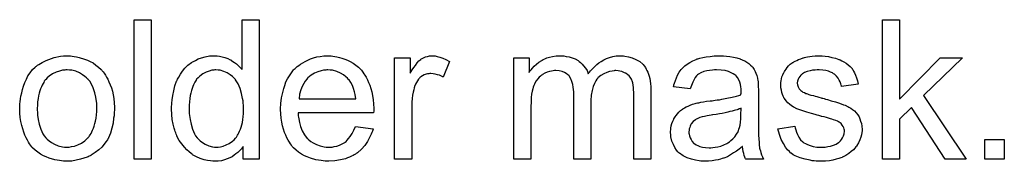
# Model space of a CAD drawing. Extents: x -1.3 to 9.2, y -4.6 to 3.5.
# Tile 214 of 215: x 7.2661 to 7.8313, y 1.5003 to 1.5817. Entities that reach past the tile are written whole.
import ezdxf

# ---------------------------------------------------------------- set-up
doc = ezdxf.new("R2010")
doc.units = 0
doc.layers.add('acc-ni-360-23-a_document', color=1, linetype='CONTINUOUS')

msp = doc.modelspace()

# ---------------------------------------------------------------- linework, layer by layer
at = {"layer": 'acc-ni-360-23-a_document', "color": 1}
for points in [[(7.341672, 1.501614), (7.331838, 1.501614), (7.331838, 1.581678), (7.341672, 1.581678), (7.341672, 1.501614)], [(7.403572, 1.501614), (7.394432, 1.501614), (7.394432, 1.508903), (7.394316, 1.508787), (7.3942, 1.508556), (7.393853, 1.508093), (7.39339, 1.507514), (7.392812, 1.506936), (7.392118, 1.506242), (7.391308, 1.505432), (7.390266, 1.504622), (7.389225, 1.503812), (7.388068, 1.503002), (7.38668, 1.502308), (7.385176, 1.501729), (7.383672, 1.501151), (7.381936, 1.500688), (7.380085, 1.500457), (7.378118, 1.500341), (7.377424, 1.500341), (7.376961, 1.500457), (7.375573, 1.500572), (7.373953, 1.500804), (7.371986, 1.501267), (7.369788, 1.501961), (7.367589, 1.502886), (7.365391, 1.504159), (7.365275, 1.504159), (7.36516, 1.50439), (7.364465, 1.504853), (7.363424, 1.505779), (7.362151, 1.506936), (7.360647, 1.50844), (7.359143, 1.510291), (7.357639, 1.512374), (7.356366, 1.514803), (7.356366, 1.514919), (7.356251, 1.515151), (7.356135, 1.515498), (7.355904, 1.51596), (7.355672, 1.516655), (7.355325, 1.517465), (7.355094, 1.518274), (7.354862, 1.519316), (7.354284, 1.52163), (7.353705, 1.524291), (7.353358, 1.527299), (7.353243, 1.530539), (7.353243, 1.530654), (7.353243, 1.530886), (7.353243, 1.531349), (7.353243, 1.532043), (7.353358, 1.532737), (7.353358, 1.533663), (7.35359, 1.535745), (7.353937, 1.538175), (7.354515, 1.540836), (7.355209, 1.543613), (7.356135, 1.546274), (7.356135, 1.54639), (7.356251, 1.546621), (7.356482, 1.546968), (7.356713, 1.547431), (7.357408, 1.548704), (7.358333, 1.550323), (7.35949, 1.552059), (7.360994, 1.553794), (7.36273, 1.555646), (7.364812, 1.55715), (7.364928, 1.55715), (7.365044, 1.557265), (7.365391, 1.557497), (7.365854, 1.557728), (7.367011, 1.558307), (7.368631, 1.559117), (7.370482, 1.559811), (7.37268, 1.560389), (7.37511, 1.560852), (7.377655, 1.560968), (7.378581, 1.560968), (7.379506, 1.560852), (7.380779, 1.560736), (7.382283, 1.560389), (7.383903, 1.560042), (7.385523, 1.559464), (7.387027, 1.558654), (7.387258, 1.558538), (7.387721, 1.558307), (7.388415, 1.557728), (7.389341, 1.55715), (7.390498, 1.55634), (7.391539, 1.555299), (7.392696, 1.554257), (7.393738, 1.552985), (7.393738, 1.581678), (7.403572, 1.581678), (7.403572, 1.501614)], [(7.771151, 1.535977), (7.794407, 1.559695), (7.807249, 1.559695), (7.784919, 1.538059), (7.809448, 1.501614), (7.797299, 1.501614), (7.777977, 1.531233), (7.771151, 1.524638), (7.771151, 1.501614), (7.761316, 1.501614), (7.761316, 1.581678), (7.771151, 1.581678), (7.771151, 1.535977)], [(7.295277, 1.560852), (7.296318, 1.560736), (7.297475, 1.560505), (7.298748, 1.560274), (7.300252, 1.560042), (7.303376, 1.559001), (7.304996, 1.558422), (7.306615, 1.557612), (7.308235, 1.556803), (7.309855, 1.555646), (7.311359, 1.554489), (7.312863, 1.5531), (7.312979, 1.552985), (7.31321, 1.552753), (7.313557, 1.55229), (7.31402, 1.551712), (7.314599, 1.550902), (7.315293, 1.549861), (7.315987, 1.548704), (7.316681, 1.547431), (7.317376, 1.546043), (7.31807, 1.544307), (7.318764, 1.542572), (7.319342, 1.540605), (7.319805, 1.538522), (7.320152, 1.536324), (7.320384, 1.53401), (7.320499, 1.531464), (7.320499, 1.531349), (7.320499, 1.531002), (7.320499, 1.530423), (7.320499, 1.529613), (7.320384, 1.528688), (7.320268, 1.527531), (7.320268, 1.526373), (7.320037, 1.525101), (7.31969, 1.522208), (7.318995, 1.519316), (7.318185, 1.516423), (7.317028, 1.513762), (7.317028, 1.513647), (7.316913, 1.513531), (7.316681, 1.513184), (7.31645, 1.512721), (7.31564, 1.511564), (7.314599, 1.510176), (7.31321, 1.508556), (7.311475, 1.506936), (7.309508, 1.505316), (7.307194, 1.503812), (7.307078, 1.503812), (7.306962, 1.503696), (7.306615, 1.503465), (7.306037, 1.503234), (7.305458, 1.503002), (7.304764, 1.502771), (7.303029, 1.502076), (7.301062, 1.501498), (7.298632, 1.500919), (7.296087, 1.500457), (7.29331, 1.500341), (7.292153, 1.500341), (7.291227, 1.500457), (7.290186, 1.500572), (7.289029, 1.500804), (7.287641, 1.501035), (7.286252, 1.501267), (7.283128, 1.502192), (7.281393, 1.502886), (7.279773, 1.503581), (7.278153, 1.504506), (7.276533, 1.505547), (7.275029, 1.506705), (7.273525, 1.508093), (7.273409, 1.508209), (7.273178, 1.50844), (7.272831, 1.508903), (7.272368, 1.509597), (7.27179, 1.510407), (7.271211, 1.511332), (7.270517, 1.512489), (7.269823, 1.513878), (7.269129, 1.515382), (7.268434, 1.517118), (7.267856, 1.518969), (7.267277, 1.520936), (7.266815, 1.523134), (7.266467, 1.525448), (7.266236, 1.527993), (7.26612, 1.530654), (7.26612, 1.530886), (7.26612, 1.531349), (7.266236, 1.532159), (7.266236, 1.533315), (7.266352, 1.534588), (7.266583, 1.536208), (7.266815, 1.537828), (7.267277, 1.539679), (7.26774, 1.54153), (7.268319, 1.543497), (7.269013, 1.54558), (7.269939, 1.547547), (7.270864, 1.549398), (7.272137, 1.551249), (7.273409, 1.552985), (7.275029, 1.554489), (7.275145, 1.554604), (7.275376, 1.55472), (7.275839, 1.555067), (7.276418, 1.55553), (7.277112, 1.555993), (7.278038, 1.556571), (7.278963, 1.55715), (7.28012, 1.557728), (7.281393, 1.558307), (7.282781, 1.558885), (7.285905, 1.559927), (7.289492, 1.560736), (7.291343, 1.560852), (7.29331, 1.560968), (7.294467, 1.560968), (7.295277, 1.560852)], [(7.444877, 1.560852), (7.445802, 1.560736), (7.446959, 1.560505), (7.448232, 1.560274), (7.449736, 1.559927), (7.451125, 1.559579), (7.452744, 1.559001), (7.454249, 1.558422), (7.455868, 1.557612), (7.457488, 1.556687), (7.459108, 1.555646), (7.460612, 1.554373), (7.462001, 1.552985), (7.462116, 1.552869), (7.462348, 1.552637), (7.462695, 1.552175), (7.463158, 1.55148), (7.463736, 1.55067), (7.464315, 1.549745), (7.465009, 1.548588), (7.465703, 1.547199), (7.466397, 1.545695), (7.467091, 1.544076), (7.46767, 1.542224), (7.468248, 1.540257), (7.468711, 1.538059), (7.469058, 1.535745), (7.46929, 1.533315), (7.469405, 1.530654), (7.469405, 1.530539), (7.469405, 1.530076), (7.469405, 1.529266), (7.46929, 1.528109), (7.425902, 1.528109), (7.425902, 1.527993), (7.425902, 1.527646), (7.426018, 1.527183), (7.426018, 1.526489), (7.426133, 1.525679), (7.426365, 1.524754), (7.426712, 1.522671), (7.427406, 1.520357), (7.428332, 1.517812), (7.429605, 1.515498), (7.431224, 1.513415), (7.43134, 1.513415), (7.431456, 1.513184), (7.43215, 1.512605), (7.433191, 1.511795), (7.43458, 1.510985), (7.436431, 1.51006), (7.438513, 1.50925), (7.440827, 1.508671), (7.4421, 1.508556), (7.443489, 1.50844), (7.444414, 1.50844), (7.445455, 1.508556), (7.446728, 1.508787), (7.448117, 1.509134), (7.449736, 1.509597), (7.45124, 1.510291), (7.452744, 1.511217), (7.45286, 1.511332), (7.453439, 1.511795), (7.454133, 1.512489), (7.454943, 1.513415), (7.455868, 1.514688), (7.45691, 1.516308), (7.457951, 1.518159), (7.458877, 1.520357), (7.469058, 1.519084), (7.469058, 1.518969), (7.468943, 1.518737), (7.468827, 1.518274), (7.468595, 1.51758), (7.468248, 1.516886), (7.467901, 1.51596), (7.466976, 1.513994), (7.465819, 1.511795), (7.464199, 1.509481), (7.462348, 1.507283), (7.460034, 1.5052), (7.459918, 1.5052), (7.459686, 1.504969), (7.459339, 1.504738), (7.458877, 1.50439), (7.458182, 1.504043), (7.457488, 1.503696), (7.456563, 1.503234), (7.455521, 1.502771), (7.454364, 1.502308), (7.453207, 1.501845), (7.450315, 1.501151), (7.447075, 1.500572), (7.443489, 1.500341), (7.442216, 1.500341), (7.441406, 1.500457), (7.440365, 1.500572), (7.439092, 1.500804), (7.437703, 1.501035), (7.436199, 1.501267), (7.43296, 1.502192), (7.431224, 1.502886), (7.429605, 1.503581), (7.427869, 1.504506), (7.426249, 1.505547), (7.424745, 1.506705), (7.423241, 1.508093), (7.423125, 1.508209), (7.422894, 1.50844), (7.422547, 1.508903), (7.422084, 1.509597), (7.421506, 1.510407), (7.420927, 1.511332), (7.420233, 1.512489), (7.419539, 1.513762), (7.418844, 1.515266), (7.41815, 1.516886), (7.417572, 1.518737), (7.416993, 1.520704), (7.41653, 1.522787), (7.416183, 1.525101), (7.415952, 1.527531), (7.415836, 1.530076), (7.415836, 1.530192), (7.415836, 1.53077), (7.415836, 1.531464), (7.415952, 1.532506), (7.416068, 1.533778), (7.416183, 1.535167), (7.416415, 1.536786), (7.416762, 1.538406), (7.417687, 1.542109), (7.418266, 1.54396), (7.41896, 1.545927), (7.419886, 1.547778), (7.420927, 1.549514), (7.422084, 1.551249), (7.423357, 1.552869), (7.423472, 1.552985), (7.423704, 1.553216), (7.424167, 1.553563), (7.424745, 1.554141), (7.425439, 1.55472), (7.426365, 1.555414), (7.427406, 1.556224), (7.428679, 1.556918), (7.429952, 1.557728), (7.431456, 1.558422), (7.433075, 1.559117), (7.434811, 1.559695), (7.436662, 1.560274), (7.438629, 1.560621), (7.440712, 1.560852), (7.44291, 1.560968), (7.444067, 1.560968), (7.444877, 1.560852)], [(7.504578, 1.560852), (7.505851, 1.560621), (7.507355, 1.560158), (7.508975, 1.559579), (7.510826, 1.55877), (7.512793, 1.557728), (7.509206, 1.548704), (7.50909, 1.548819), (7.508628, 1.549051), (7.507933, 1.549398), (7.507008, 1.549745), (7.505967, 1.550092), (7.504694, 1.550439), (7.503421, 1.55067), (7.502148, 1.550786), (7.50157, 1.550786), (7.500991, 1.55067), (7.500181, 1.550555), (7.499372, 1.550323), (7.49833, 1.549976), (7.497289, 1.549514), (7.496363, 1.548819), (7.496248, 1.548704), (7.495901, 1.548472), (7.495553, 1.548009), (7.494975, 1.547431), (7.494396, 1.546621), (7.493818, 1.545695), (7.493239, 1.544654), (7.492777, 1.543381), (7.492661, 1.54315), (7.492545, 1.542456), (7.492314, 1.541415), (7.491967, 1.540026), (7.49162, 1.538291), (7.491388, 1.536324), (7.491273, 1.534241), (7.491157, 1.531927), (7.491157, 1.501614), (7.481322, 1.501614), (7.481322, 1.559695), (7.490231, 1.559695), (7.490231, 1.550902), (7.490347, 1.551018), (7.49081, 1.551828), (7.491388, 1.552869), (7.492314, 1.554141), (7.493239, 1.555414), (7.494281, 1.556803), (7.495322, 1.55796), (7.496363, 1.558885), (7.496479, 1.559001), (7.496826, 1.559232), (7.49752, 1.559579), (7.498215, 1.559927), (7.49914, 1.560274), (7.500297, 1.560621), (7.501454, 1.560852), (7.502727, 1.560968), (7.503537, 1.560968), (7.504578, 1.560852)], [(7.611948, 1.560852), (7.612758, 1.560852), (7.613568, 1.560736), (7.615534, 1.560389), (7.617617, 1.559811), (7.619815, 1.558885), (7.622014, 1.557728), (7.623865, 1.556109), (7.624096, 1.555877), (7.624559, 1.555183), (7.625369, 1.554142), (7.625716, 1.553332), (7.626179, 1.552522), (7.626642, 1.55148), (7.626989, 1.550439), (7.627452, 1.549282), (7.627799, 1.547894), (7.62803, 1.546505), (7.628261, 1.544886), (7.628493, 1.543266), (7.628493, 1.541415), (7.628493, 1.501614), (7.618658, 1.501614), (7.618658, 1.538059), (7.618658, 1.538175), (7.618658, 1.538291), (7.618658, 1.538985), (7.618658, 1.540026), (7.618543, 1.541299), (7.618427, 1.542687), (7.618311, 1.544076), (7.61808, 1.545464), (7.617733, 1.546505), (7.617733, 1.546621), (7.617501, 1.546968), (7.61727, 1.547431), (7.616923, 1.548009), (7.61646, 1.548704), (7.615882, 1.549398), (7.615187, 1.550092), (7.614262, 1.550786), (7.614146, 1.550902), (7.613799, 1.551018), (7.613336, 1.551249), (7.612526, 1.551596), (7.611716, 1.551943), (7.610675, 1.552175), (7.609634, 1.55229), (7.608361, 1.552406), (7.607783, 1.552406), (7.60732, 1.55229), (7.606163, 1.552175), (7.604774, 1.551943), (7.603154, 1.551365), (7.601419, 1.550671), (7.599684, 1.549629), (7.598064, 1.548241), (7.597948, 1.548009), (7.597485, 1.547431), (7.596791, 1.546505), (7.596097, 1.545117), (7.595287, 1.543266), (7.594708, 1.541068), (7.594246, 1.538406), (7.594014, 1.535283), (7.594014, 1.501614), (7.58418, 1.501614), (7.58418, 1.539216), (7.58418, 1.539332), (7.58418, 1.539563), (7.58418, 1.539795), (7.58418, 1.540258), (7.584064, 1.54153), (7.583833, 1.542919), (7.583601, 1.544539), (7.583138, 1.546158), (7.58256, 1.547662), (7.58175, 1.549051), (7.581634, 1.549167), (7.581287, 1.549629), (7.580709, 1.550092), (7.579899, 1.550786), (7.578858, 1.551365), (7.577469, 1.551943), (7.575849, 1.55229), (7.573882, 1.552406), (7.573188, 1.552406), (7.572378, 1.55229), (7.571453, 1.552175), (7.570296, 1.551828), (7.568907, 1.55148), (7.567635, 1.550902), (7.566246, 1.550208), (7.566131, 1.550092), (7.565668, 1.549745), (7.565089, 1.549282), (7.564279, 1.548588), (7.563469, 1.547662), (7.562659, 1.546505), (7.56185, 1.545233), (7.561155, 1.543729), (7.56104, 1.543497), (7.560924, 1.542919), (7.560693, 1.541993), (7.560346, 1.54072), (7.559998, 1.538985), (7.559767, 1.536902), (7.559651, 1.534473), (7.559536, 1.531696), (7.559536, 1.501614), (7.549701, 1.501614), (7.549701, 1.559695), (7.558494, 1.559695), (7.558494, 1.551365), (7.55861, 1.551596), (7.558957, 1.552059), (7.559651, 1.552869), (7.560461, 1.553794), (7.561502, 1.554951), (7.562775, 1.556109), (7.564164, 1.557265), (7.565783, 1.558307), (7.566015, 1.558422), (7.566593, 1.55877), (7.567519, 1.559117), (7.568792, 1.559695), (7.570296, 1.560158), (7.572031, 1.560505), (7.573998, 1.560852), (7.576081, 1.560968), (7.577122, 1.560968), (7.578395, 1.560852), (7.579783, 1.560621), (7.581519, 1.560274), (7.583254, 1.559811), (7.58499, 1.559117), (7.586609, 1.558191), (7.586841, 1.558075), (7.587304, 1.557728), (7.587998, 1.55715), (7.588923, 1.556224), (7.589849, 1.555183), (7.59089, 1.55391), (7.591816, 1.552406), (7.59251, 1.550671), (7.592626, 1.550786), (7.592857, 1.551133), (7.593204, 1.551596), (7.593783, 1.55229), (7.594477, 1.5531), (7.595287, 1.55391), (7.596212, 1.554836), (7.597369, 1.555877), (7.598642, 1.556803), (7.599915, 1.557728), (7.601419, 1.558538), (7.603039, 1.559348), (7.604774, 1.560042), (7.606626, 1.560505), (7.608477, 1.560852), (7.610559, 1.560968), (7.611369, 1.560968), (7.611948, 1.560852)], [(7.670145, 1.560852), (7.67188, 1.560736), (7.673847, 1.560505), (7.675814, 1.560158), (7.677781, 1.559695), (7.679632, 1.559117), (7.679864, 1.559001), (7.680442, 1.55877), (7.681252, 1.558422), (7.682293, 1.55796), (7.68345, 1.557265), (7.684607, 1.556571), (7.685649, 1.555646), (7.686574, 1.55472), (7.68669, 1.554604), (7.686921, 1.554257), (7.687268, 1.553679), (7.687731, 1.552985), (7.68831, 1.551943), (7.688773, 1.550902), (7.689235, 1.549629), (7.689582, 1.548125), (7.689582, 1.548009), (7.689698, 1.547662), (7.689814, 1.546968), (7.68993, 1.546043), (7.68993, 1.54477), (7.690045, 1.543266), (7.690161, 1.541299), (7.690161, 1.539101), (7.690161, 1.525911), (7.690161, 1.525795), (7.690161, 1.525332), (7.690161, 1.524638), (7.690161, 1.523713), (7.690161, 1.522671), (7.690161, 1.521399), (7.690277, 1.518622), (7.690277, 1.515729), (7.690392, 1.512837), (7.690508, 1.511564), (7.690508, 1.510407), (7.690624, 1.509366), (7.690739, 1.508556), (7.690739, 1.50844), (7.690855, 1.507977), (7.690971, 1.507283), (7.691318, 1.506358), (7.691549, 1.505316), (7.692012, 1.504159), (7.692591, 1.502887), (7.693169, 1.501614), (7.682872, 1.501614), (7.682756, 1.501729), (7.68264, 1.502192), (7.682409, 1.502771), (7.682062, 1.503696), (7.681715, 1.504738), (7.681483, 1.50601), (7.681252, 1.507399), (7.681021, 1.508903), (7.680905, 1.508903), (7.680789, 1.508671), (7.680095, 1.508093), (7.679054, 1.507283), (7.677665, 1.506242), (7.67593, 1.5052), (7.674194, 1.504043), (7.672343, 1.503002), (7.670376, 1.502192), (7.670145, 1.502077), (7.669451, 1.501961), (7.668409, 1.501614), (7.667137, 1.501267), (7.665517, 1.50092), (7.663666, 1.500688), (7.661583, 1.500457), (7.6595, 1.500341), (7.658575, 1.500341), (7.657881, 1.500457), (7.657071, 1.500457), (7.656145, 1.500572), (7.654062, 1.50092), (7.651748, 1.501498), (7.649203, 1.502308), (7.646889, 1.503465), (7.644806, 1.504969), (7.644575, 1.5052), (7.643997, 1.505779), (7.643187, 1.50682), (7.642261, 1.508209), (7.641336, 1.509944), (7.640526, 1.511911), (7.639947, 1.514341), (7.639831, 1.515498), (7.639716, 1.516886), (7.639716, 1.517118), (7.639716, 1.51758), (7.639831, 1.51839), (7.639947, 1.519432), (7.640178, 1.520704), (7.640526, 1.521977), (7.640988, 1.523365), (7.641567, 1.524638), (7.641683, 1.524754), (7.641914, 1.525217), (7.642377, 1.525911), (7.642955, 1.526721), (7.64365, 1.527646), (7.644575, 1.528572), (7.645501, 1.529497), (7.646658, 1.530307), (7.646773, 1.530423), (7.647236, 1.530655), (7.647815, 1.531117), (7.64874, 1.53158), (7.649782, 1.532043), (7.651054, 1.532621), (7.652327, 1.533084), (7.653831, 1.533547), (7.653947, 1.533547), (7.65441, 1.533663), (7.655104, 1.533894), (7.656029, 1.53401), (7.657186, 1.534241), (7.65869, 1.534473), (7.660426, 1.53482), (7.662509, 1.535051), (7.662624, 1.535051), (7.663087, 1.535167), (7.663666, 1.535167), (7.664475, 1.535283), (7.665401, 1.535398), (7.666558, 1.53563), (7.667831, 1.535745), (7.669219, 1.535977), (7.671996, 1.536555), (7.675004, 1.537134), (7.677665, 1.537828), (7.678938, 1.538175), (7.680095, 1.538522), (7.680095, 1.538638), (7.680095, 1.538869), (7.680211, 1.539563), (7.680211, 1.540373), (7.680211, 1.540836), (7.680211, 1.541068), (7.680211, 1.541183), (7.680211, 1.541299), (7.680211, 1.541993), (7.680095, 1.54315), (7.679864, 1.544423), (7.679516, 1.545811), (7.678938, 1.5472), (7.678244, 1.548472), (7.677318, 1.549514), (7.677203, 1.549629), (7.676624, 1.550092), (7.675698, 1.550555), (7.674541, 1.551249), (7.672922, 1.551828), (7.67107, 1.552406), (7.668756, 1.552753), (7.666095, 1.552869), (7.664938, 1.552869), (7.663781, 1.552753), (7.662162, 1.552522), (7.660542, 1.55229), (7.658806, 1.551828), (7.657186, 1.551249), (7.655798, 1.550439), (7.655682, 1.550323), (7.65522, 1.549976), (7.654641, 1.549398), (7.653947, 1.548472), (7.653253, 1.547315), (7.652443, 1.545811), (7.651748, 1.54396), (7.651054, 1.541877), (7.641451, 1.54315), (7.641451, 1.543266), (7.641567, 1.543381), (7.641567, 1.543729), (7.641683, 1.544191), (7.64203, 1.545233), (7.642493, 1.546737), (7.643071, 1.548241), (7.643765, 1.549861), (7.644691, 1.55148), (7.645732, 1.552985), (7.645848, 1.5531), (7.646311, 1.553563), (7.647005, 1.554257), (7.64793, 1.555183), (7.649203, 1.556109), (7.650707, 1.557034), (7.652443, 1.558075), (7.65441, 1.558885), (7.654525, 1.558885), (7.654641, 1.559001), (7.654988, 1.559117), (7.655451, 1.559232), (7.656608, 1.55958), (7.658228, 1.559927), (7.660079, 1.560274), (7.662393, 1.560621), (7.664823, 1.560852), (7.667599, 1.560968), (7.668872, 1.560968), (7.670145, 1.560852)], [(7.726722, 1.560852), (7.728458, 1.560736), (7.730309, 1.560505), (7.732276, 1.560042), (7.734358, 1.55958), (7.736325, 1.558885), (7.736441, 1.558885), (7.736557, 1.55877), (7.737135, 1.558538), (7.738061, 1.558075), (7.739218, 1.557497), (7.74049, 1.556687), (7.741763, 1.555761), (7.74292, 1.55472), (7.743961, 1.553563), (7.744077, 1.553447), (7.744309, 1.552985), (7.744771, 1.552175), (7.74535, 1.551249), (7.745928, 1.549861), (7.746507, 1.548357), (7.74697, 1.546621), (7.747432, 1.544654), (7.737829, 1.543381), (7.737829, 1.543613), (7.737714, 1.544076), (7.737482, 1.544886), (7.737135, 1.545927), (7.736557, 1.546968), (7.735862, 1.548125), (7.735052, 1.549282), (7.733895, 1.550323), (7.73378, 1.550439), (7.733317, 1.550671), (7.732623, 1.551133), (7.731582, 1.551596), (7.730425, 1.552059), (7.72892, 1.552522), (7.727069, 1.552753), (7.725102, 1.552869), (7.723945, 1.552869), (7.722788, 1.552753), (7.721284, 1.552638), (7.71978, 1.55229), (7.71816, 1.551943), (7.716656, 1.551365), (7.715383, 1.550555), (7.715268, 1.550439), (7.714921, 1.550208), (7.714458, 1.549745), (7.713995, 1.549051), (7.713417, 1.548357), (7.712954, 1.547431), (7.712607, 1.54639), (7.712491, 1.545348), (7.712491, 1.545233), (7.712491, 1.545001), (7.712607, 1.544654), (7.712607, 1.544191), (7.712954, 1.543034), (7.713648, 1.541877), (7.713764, 1.541762), (7.713879, 1.541646), (7.714111, 1.541299), (7.714574, 1.540952), (7.715036, 1.540605), (7.715731, 1.540142), (7.716541, 1.539795), (7.717466, 1.539332), (7.717582, 1.539332), (7.717813, 1.539216), (7.718276, 1.539101), (7.719086, 1.538754), (7.720243, 1.538406), (7.721747, 1.538059), (7.722673, 1.537712), (7.723714, 1.537481), (7.724871, 1.537134), (7.726144, 1.536787), (7.726259, 1.536787), (7.726606, 1.536671), (7.727185, 1.536555), (7.727879, 1.536324), (7.728689, 1.536092), (7.72973, 1.535861), (7.731929, 1.535167), (7.734358, 1.534473), (7.736788, 1.533663), (7.738986, 1.532853), (7.739912, 1.532506), (7.740722, 1.532159), (7.740953, 1.532043), (7.741416, 1.531812), (7.74211, 1.531464), (7.743151, 1.530886), (7.744193, 1.530192), (7.745234, 1.529266), (7.746275, 1.528225), (7.747201, 1.527068), (7.747317, 1.526952), (7.747548, 1.526489), (7.748011, 1.525795), (7.748474, 1.524754), (7.748821, 1.523481), (7.749284, 1.522093), (7.749515, 1.520473), (7.749631, 1.518622), (7.749631, 1.51839), (7.749631, 1.517812), (7.749515, 1.516886), (7.749284, 1.515613), (7.748936, 1.514225), (7.748358, 1.512721), (7.747664, 1.510986), (7.746738, 1.509366), (7.746623, 1.509134), (7.74616, 1.508671), (7.745581, 1.507862), (7.744656, 1.506936), (7.743383, 1.505895), (7.741994, 1.504738), (7.740375, 1.503696), (7.738408, 1.502655), (7.738292, 1.502655), (7.738176, 1.502539), (7.737482, 1.502308), (7.736325, 1.501961), (7.734821, 1.501498), (7.73297, 1.501035), (7.730887, 1.500688), (7.728689, 1.500457), (7.726144, 1.500341), (7.725102, 1.500341), (7.724292, 1.500457), (7.723367, 1.500457), (7.72221, 1.500572), (7.721053, 1.500688), (7.71978, 1.50092), (7.717003, 1.501498), (7.714111, 1.502308), (7.711334, 1.503465), (7.710061, 1.504159), (7.708904, 1.504969), (7.708789, 1.505085), (7.708673, 1.5052), (7.707979, 1.505895), (7.706937, 1.506936), (7.70578, 1.508556), (7.704508, 1.510523), (7.703235, 1.512837), (7.702194, 1.515729), (7.701384, 1.518969), (7.711103, 1.520473), (7.711103, 1.520357), (7.711103, 1.520242), (7.711334, 1.519547), (7.711565, 1.51839), (7.712028, 1.517118), (7.712607, 1.515729), (7.713301, 1.514225), (7.714342, 1.512721), (7.715615, 1.511448), (7.715846, 1.511333), (7.716309, 1.510986), (7.717235, 1.510523), (7.718392, 1.509944), (7.719896, 1.509366), (7.721631, 1.508903), (7.723714, 1.508556), (7.726144, 1.50844), (7.727301, 1.50844), (7.728458, 1.508556), (7.729962, 1.508787), (7.731582, 1.509134), (7.733317, 1.509597), (7.734821, 1.510176), (7.736209, 1.511101), (7.736325, 1.511217), (7.736788, 1.511564), (7.737251, 1.512142), (7.737945, 1.512952), (7.738524, 1.513878), (7.739102, 1.515035), (7.739449, 1.516192), (7.739565, 1.51758), (7.739565, 1.517696), (7.739565, 1.518159), (7.739449, 1.518737), (7.739218, 1.519547), (7.738871, 1.520357), (7.738292, 1.521167), (7.737598, 1.522093), (7.736557, 1.522787), (7.736441, 1.522903), (7.736094, 1.523018), (7.735515, 1.523365), (7.73459, 1.523713), (7.733201, 1.524175), (7.732391, 1.524522), (7.731466, 1.524754), (7.730425, 1.525101), (7.729267, 1.525448), (7.727995, 1.525795), (7.726491, 1.526142), (7.726375, 1.526142), (7.726028, 1.526258), (7.725449, 1.526374), (7.724755, 1.526605), (7.72383, 1.526836), (7.722788, 1.527184), (7.72059, 1.527762), (7.718045, 1.528572), (7.715615, 1.529266), (7.713301, 1.530076), (7.71226, 1.530539), (7.71145, 1.530886), (7.711218, 1.531002), (7.710756, 1.531233), (7.710061, 1.531696), (7.709136, 1.532274), (7.708094, 1.533084), (7.707053, 1.53401), (7.706012, 1.535051), (7.705086, 1.536324), (7.704971, 1.536439), (7.704739, 1.536902), (7.704392, 1.537712), (7.704045, 1.538638), (7.703698, 1.539795), (7.703351, 1.541183), (7.703119, 1.542572), (7.703004, 1.544191), (7.703004, 1.544423), (7.703004, 1.544886), (7.703119, 1.54558), (7.703235, 1.546621), (7.703466, 1.547662), (7.703698, 1.548935), (7.704161, 1.550092), (7.704739, 1.551365), (7.704855, 1.55148), (7.705086, 1.551943), (7.705433, 1.552522), (7.706012, 1.553332), (7.706706, 1.554142), (7.707516, 1.555183), (7.708441, 1.556109), (7.709599, 1.556918), (7.709714, 1.557034), (7.710061, 1.55715), (7.710524, 1.557497), (7.711218, 1.557844), (7.712144, 1.558307), (7.713185, 1.55877), (7.714458, 1.559232), (7.715846, 1.559695), (7.716078, 1.559811), (7.716541, 1.559927), (7.71735, 1.560158), (7.718392, 1.560389), (7.719664, 1.560621), (7.721053, 1.560736), (7.722673, 1.560968), (7.725449, 1.560968), (7.726722, 1.560852)], [(7.29331, 1.552869), (7.292616, 1.552869), (7.292037, 1.552753), (7.290765, 1.552637), (7.289029, 1.552175), (7.287062, 1.55148), (7.28498, 1.550555), (7.283013, 1.549166), (7.281971, 1.548241), (7.281046, 1.547315), (7.281046, 1.547199), (7.280814, 1.547084), (7.280583, 1.546737), (7.280236, 1.546274), (7.279889, 1.545695), (7.279542, 1.545001), (7.279079, 1.544076), (7.278616, 1.54315), (7.278153, 1.541993), (7.27769, 1.540836), (7.277343, 1.539448), (7.276996, 1.537944), (7.276649, 1.536324), (7.276418, 1.534588), (7.276302, 1.532621), (7.276186, 1.530654), (7.276186, 1.530539), (7.276186, 1.530192), (7.276186, 1.529613), (7.276302, 1.528803), (7.276302, 1.527878), (7.276418, 1.526836), (7.276765, 1.524407), (7.277343, 1.52163), (7.278269, 1.518853), (7.279426, 1.516192), (7.280236, 1.515035), (7.281046, 1.513878), (7.281161, 1.513878), (7.281277, 1.513647), (7.281971, 1.513068), (7.283013, 1.512142), (7.284401, 1.511217), (7.286136, 1.510176), (7.288219, 1.50925), (7.290649, 1.508671), (7.291922, 1.508556), (7.29331, 1.50844), (7.294004, 1.50844), (7.294583, 1.508556), (7.295855, 1.508787), (7.297591, 1.509134), (7.299442, 1.509828), (7.301525, 1.510754), (7.303492, 1.512142), (7.304533, 1.513068), (7.305458, 1.513994), (7.305574, 1.514109), (7.30569, 1.514225), (7.305921, 1.514572), (7.306268, 1.515035), (7.306615, 1.515613), (7.307078, 1.516308), (7.307541, 1.517233), (7.308004, 1.518159), (7.308467, 1.519316), (7.308814, 1.520589), (7.309276, 1.521977), (7.309624, 1.523481), (7.309971, 1.525216), (7.310202, 1.526952), (7.310434, 1.528919), (7.310434, 1.531002), (7.310434, 1.531117), (7.310434, 1.531464), (7.310434, 1.532043), (7.310318, 1.532737), (7.310318, 1.533663), (7.310202, 1.534704), (7.309855, 1.537134), (7.309276, 1.539679), (7.308351, 1.542456), (7.307078, 1.545001), (7.306384, 1.546274), (7.305458, 1.547315), (7.305458, 1.547431), (7.305227, 1.547547), (7.304533, 1.548241), (7.303492, 1.549051), (7.302103, 1.550092), (7.300368, 1.551133), (7.298285, 1.552059), (7.295971, 1.552637), (7.294698, 1.552753), (7.29331, 1.552869)], [(7.378697, 1.552869), (7.378118, 1.552869), (7.377655, 1.552753), (7.376382, 1.552637), (7.374878, 1.552175), (7.373143, 1.551596), (7.371292, 1.550555), (7.36944, 1.549282), (7.368515, 1.548357), (7.367705, 1.547431), (7.367705, 1.547315), (7.367474, 1.547199), (7.367358, 1.546852), (7.367011, 1.54639), (7.366664, 1.545811), (7.366317, 1.545117), (7.36597, 1.544307), (7.365507, 1.543381), (7.365044, 1.542224), (7.364697, 1.540952), (7.36435, 1.539563), (7.364003, 1.538059), (7.363771, 1.536439), (7.36354, 1.534588), (7.363308, 1.532621), (7.363308, 1.530539), (7.363308, 1.530423), (7.363308, 1.530076), (7.363308, 1.529497), (7.363424, 1.528688), (7.363424, 1.527762), (7.36354, 1.526721), (7.363887, 1.524291), (7.364465, 1.52163), (7.365275, 1.518853), (7.366432, 1.516192), (7.367127, 1.515035), (7.367936, 1.513878), (7.368052, 1.513878), (7.368168, 1.513647), (7.368746, 1.513068), (7.369788, 1.512142), (7.37106, 1.511217), (7.37268, 1.510176), (7.374647, 1.50925), (7.37673, 1.508671), (7.377887, 1.508556), (7.379044, 1.50844), (7.379622, 1.50844), (7.380085, 1.508556), (7.381358, 1.508671), (7.382862, 1.509134), (7.384597, 1.509713), (7.386448, 1.510638), (7.3883, 1.511911), (7.389225, 1.512721), (7.390035, 1.513647), (7.390035, 1.513762), (7.390266, 1.513878), (7.390498, 1.514225), (7.390729, 1.514688), (7.391076, 1.515266), (7.391539, 1.515845), (7.391886, 1.51677), (7.392349, 1.517696), (7.392812, 1.518737), (7.393159, 1.519894), (7.393622, 1.521283), (7.393969, 1.522671), (7.3942, 1.524291), (7.394432, 1.525911), (7.394663, 1.527762), (7.394663, 1.529729), (7.394663, 1.529844), (7.394663, 1.530307), (7.394663, 1.530886), (7.394547, 1.531696), (7.394547, 1.532621), (7.394432, 1.533778), (7.394316, 1.535051), (7.394085, 1.536439), (7.393506, 1.539216), (7.392696, 1.542109), (7.391539, 1.544886), (7.390845, 1.546043), (7.390035, 1.547199), (7.390035, 1.547315), (7.389804, 1.547431), (7.389225, 1.548125), (7.388184, 1.549051), (7.386911, 1.550092), (7.385291, 1.551133), (7.383324, 1.551943), (7.381126, 1.552637), (7.379969, 1.552753), (7.378697, 1.552869)], [(7.443026, 1.552869), (7.442332, 1.552869), (7.441869, 1.552753), (7.440596, 1.552637), (7.439092, 1.55229), (7.437241, 1.551712), (7.435274, 1.550902), (7.433423, 1.549745), (7.431571, 1.548241), (7.43134, 1.548009), (7.430877, 1.547431), (7.430067, 1.54639), (7.429257, 1.545001), (7.428332, 1.543381), (7.427522, 1.541299), (7.426828, 1.538869), (7.426481, 1.536208), (7.458992, 1.536208), (7.458992, 1.536324), (7.458992, 1.536555), (7.458877, 1.536902), (7.458877, 1.537365), (7.458645, 1.538753), (7.458298, 1.540257), (7.45772, 1.542109), (7.457141, 1.543844), (7.456216, 1.54558), (7.455174, 1.547084), (7.455174, 1.547199), (7.454943, 1.547315), (7.454364, 1.548009), (7.453323, 1.548935), (7.451935, 1.549976), (7.450199, 1.551018), (7.448117, 1.551943), (7.445687, 1.552637), (7.444414, 1.552753), (7.443026, 1.552869)], [(7.680211, 1.53077), (7.680095, 1.53077), (7.679979, 1.530655), (7.679632, 1.530539), (7.679169, 1.530423), (7.678591, 1.530192), (7.677897, 1.52996), (7.677087, 1.529729), (7.676161, 1.529497), (7.67512, 1.52915), (7.673847, 1.528919), (7.672574, 1.528572), (7.67107, 1.528225), (7.669451, 1.527878), (7.667831, 1.527531), (7.66598, 1.527299), (7.664013, 1.526952), (7.663781, 1.526952), (7.663087, 1.526836), (7.66193, 1.526605), (7.660657, 1.526374), (7.659269, 1.526142), (7.657881, 1.525795), (7.656608, 1.525448), (7.655451, 1.524985), (7.655335, 1.524985), (7.654988, 1.524754), (7.654525, 1.524522), (7.654062, 1.524175), (7.652674, 1.52325), (7.651517, 1.521861), (7.651517, 1.521746), (7.651286, 1.521514), (7.65117, 1.521051), (7.650939, 1.520473), (7.650707, 1.519779), (7.650476, 1.519084), (7.65036, 1.518159), (7.650244, 1.517233), (7.650244, 1.517118), (7.650244, 1.516539), (7.65036, 1.515845), (7.650592, 1.514919), (7.650939, 1.513878), (7.651517, 1.512837), (7.652211, 1.51168), (7.653137, 1.510638), (7.653253, 1.510523), (7.653715, 1.510291), (7.65441, 1.509829), (7.655335, 1.509366), (7.656608, 1.508903), (7.658112, 1.50844), (7.659847, 1.508209), (7.66193, 1.508093), (7.662856, 1.508093), (7.664013, 1.508209), (7.665285, 1.50844), (7.666905, 1.508671), (7.668525, 1.509134), (7.670261, 1.509713), (7.671996, 1.510523), (7.672227, 1.510638), (7.67269, 1.510986), (7.6735, 1.511564), (7.674426, 1.512374), (7.675467, 1.5133), (7.676624, 1.514457), (7.67755, 1.515845), (7.678475, 1.517349), (7.678591, 1.517465), (7.678707, 1.517928), (7.678938, 1.518737), (7.679285, 1.519779), (7.679632, 1.521167), (7.679864, 1.522787), (7.679979, 1.524754), (7.680095, 1.527068), (7.680211, 1.53077)], [(7.831315, 1.501614), (7.820092, 1.501614), (7.820092, 1.512837), (7.831315, 1.512837), (7.831315, 1.501614)]]:
    msp.add_lwpolyline(points, dxfattribs=at)

doc.saveas('drawing.dxf')
